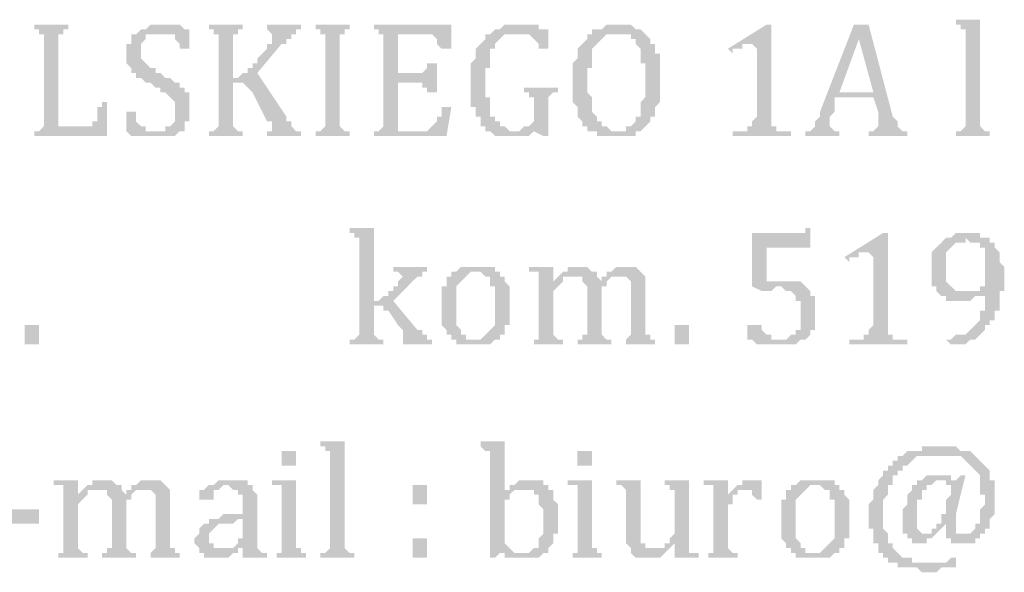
# Model space of a CAD drawing. Header units: millimetres. Extents: x -1147 to 4913, y -2332 to 921.
# Tile 81 of 119: x 4111 to 4154, y -2155 to -2131. Entities that reach past the tile are written whole.
import ezdxf

# ---------------------------------------------------------------- set-up
doc = ezdxf.new("R2010")
doc.units = ezdxf.units.MM
doc.header["$LTSCALE"] = 0.2
doc.layers.add('C00-00-00', color=7, linetype='Continuous')

msp = doc.modelspace()

# ---------------------------------------------------------------- hatches: boundary and pattern name
at = {"layer": 'C00-00-00'}
h = msp.add_hatch(color=256, dxfattribs=at)
h.dxf.hatch_style = 2
h.paths.add_polyline_path([(4152.861, -2130.632), (4151.806, -2130.632), (4151.806, -2130.844), (4152.018, -2130.844), (4152.018, -2131.055), (4152.227, -2131.055), (4152.227, -2131.267), (4152.227, -2131.478), (4152.227, -2134.866), (4152.227, -2135.077), (4152.227, -2135.287), (4152.018, -2135.5), (4151.806, -2135.5), (4151.806, -2135.711), (4153.286, -2135.711), (4153.286, -2135.5), (4153.074, -2135.5), (4152.861, -2135.287), (4152.861, -2135.077), (4152.861, -2134.866)])
h = msp.add_hatch(color=256, dxfattribs=at)
h.dxf.hatch_style = 2
h.paths.add_polyline_path([(4113.069, -2130.844), (4111.588, -2130.844), (4111.588, -2131.055), (4111.801, -2131.055), (4111.801, -2131.267), (4112.013, -2131.267), (4112.013, -2131.478), (4112.013, -2131.689), (4112.013, -2134.866), (4112.013, -2135.287), (4111.801, -2135.5), (4112.647, -2135.287), (4112.647, -2131.689), (4112.647, -2131.478), (4112.647, -2131.267), (4112.86, -2131.267), (4112.86, -2131.055), (4113.069, -2131.055)])
h = msp.add_hatch(color=256, dxfattribs=at)
h.dxf.hatch_style = 2
h.paths.add_polyline_path([(4117.094, -2130.844), (4116.668, -2130.844), (4116.456, -2131.055), (4116.247, -2131.055), (4116.034, -2131.267), (4117.728, -2131.267), (4117.728, -2131.478), (4117.94, -2131.689), (4117.94, -2131.902), (4118.362, -2131.902), (4118.362, -2131.055), (4118.149, -2131.055), (4117.94, -2130.844), (4117.302, -2130.844)])
h = msp.add_hatch(color=256, dxfattribs=at)
h.dxf.hatch_style = 2
h.paths.add_polyline_path([(4120.689, -2130.844), (4119.208, -2130.844), (4119.208, -2131.055), (4119.421, -2131.055), (4119.421, -2131.267), (4119.634, -2131.267), (4119.634, -2131.478), (4119.634, -2131.689), (4119.634, -2134.866), (4119.634, -2135.287), (4119.421, -2135.5), (4119.208, -2135.5), (4119.208, -2135.711), (4120.689, -2135.711), (4120.689, -2135.5), (4120.481, -2135.5), (4120.268, -2135.287), (4120.268, -2135.077), (4120.268, -2133.383), (4120.481, -2133.383), (4120.268, -2133.172), (4120.268, -2131.689), (4120.268, -2131.478), (4120.268, -2131.267), (4120.481, -2131.267), (4120.481, -2131.055), (4120.689, -2131.055)])
h = msp.add_hatch(color=256, dxfattribs=at)
h.dxf.hatch_style = 2
h.paths.add_polyline_path([(4123.229, -2130.844), (4121.749, -2130.844), (4121.749, -2131.055), (4121.961, -2131.267), (4121.961, -2131.478), (4121.961, -2131.689), (4121.749, -2131.689), (4121.749, -2131.902), (4121.536, -2132.113), (4121.323, -2132.325), (4121.323, -2132.536), (4121.115, -2132.536), (4121.115, -2132.748), (4120.902, -2132.748), (4120.902, -2132.959), (4120.689, -2132.959), (4120.481, -2133.172), (4120.268, -2133.172), (4120.481, -2133.383), (4120.689, -2133.383), (4120.902, -2133.596), (4121.115, -2133.806), (4121.749, -2135.077), (4121.961, -2135.077), (4121.961, -2135.287), (4121.961, -2135.5), (4121.749, -2135.5), (4121.749, -2135.711), (4123.229, -2135.711), (4123.229, -2135.5), (4123.017, -2135.5), (4122.808, -2135.287), (4122.808, -2135.077), (4122.595, -2135.077), (4122.595, -2134.866), (4121.323, -2132.959), (4122.383, -2131.689), (4122.595, -2131.689), (4122.595, -2131.478), (4122.808, -2131.478), (4122.808, -2131.267), (4123.017, -2131.267), (4123.017, -2131.055), (4123.229, -2131.055)])
h = msp.add_hatch(color=256, dxfattribs=at)
h.dxf.hatch_style = 2
h.paths.add_polyline_path([(4125.348, -2130.844), (4123.863, -2130.844), (4123.863, -2131.055), (4124.076, -2131.055), (4124.076, -2131.267), (4124.289, -2131.267), (4124.289, -2131.478), (4124.289, -2131.689), (4124.289, -2134.866), (4124.289, -2135.287), (4124.076, -2135.5), (4123.863, -2135.5), (4123.863, -2135.711), (4125.348, -2135.711), (4125.348, -2135.5), (4125.136, -2135.5), (4124.923, -2135.287), (4124.923, -2135.077), (4124.923, -2131.689), (4124.923, -2131.478), (4124.923, -2131.267), (4125.136, -2131.267), (4125.136, -2131.055), (4125.348, -2131.055)])
h = msp.add_hatch(color=256, dxfattribs=at)
h.dxf.hatch_style = 2
h.paths.add_polyline_path([(4129.791, -2130.844), (4126.408, -2130.844), (4126.408, -2131.055), (4126.616, -2131.055), (4126.616, -2131.267), (4128.944, -2131.267), (4129.157, -2131.478), (4129.157, -2131.689), (4129.369, -2131.902), (4129.791, -2131.902)])
h = msp.add_hatch(color=256, dxfattribs=at)
h.dxf.hatch_style = 2
h.paths.add_polyline_path([(4132.756, -2130.844), (4132.118, -2130.844), (4131.909, -2131.055), (4131.697, -2131.055), (4131.484, -2131.267), (4133.177, -2131.267), (4133.39, -2131.478), (4133.603, -2131.689), (4133.603, -2131.902), (4134.024, -2131.902), (4134.024, -2131.055), (4133.603, -2131.055), (4133.603, -2130.844)])
h = msp.add_hatch(color=256, dxfattribs=at)
h.dxf.hatch_style = 2
h.paths.add_polyline_path([(4135.93, -2131.055), (4135.93, -2131.267), (4135.718, -2131.267), (4135.718, -2131.478), (4135.509, -2131.689), (4135.296, -2131.902), (4135.296, -2132.113), (4135.296, -2132.325), (4135.084, -2132.536), (4135.084, -2132.959), (4135.084, -2133.383), (4135.084, -2134.019), (4135.084, -2134.23), (4135.296, -2134.442), (4135.296, -2134.653), (4135.296, -2134.866), (4135.509, -2135.077), (4135.509, -2135.287), (4135.718, -2135.287), (4135.718, -2135.5), (4136.143, -2135.5), (4136.143, -2135.711), (4137.837, -2135.711), (4137.837, -2135.5), (4138.049, -2135.5), (4136.777, -2135.5), (4136.564, -2135.287), (4136.356, -2135.287), (4136.356, -2135.077), (4136.143, -2135.077), (4136.143, -2134.866), (4135.93, -2134.653), (4135.93, -2134.442), (4135.93, -2134.019), (4135.718, -2133.806), (4135.718, -2133.172), (4135.718, -2132.748), (4135.93, -2132.748), (4135.93, -2132.325), (4135.93, -2131.902), (4136.143, -2131.689), (4136.356, -2131.478), (4136.564, -2131.267), (4136.99, -2131.267)])
h = msp.add_hatch(color=256, dxfattribs=at)
h.dxf.hatch_style = 2
h.paths.add_polyline_path([(4136.99, -2130.844), (4136.564, -2130.844), (4136.356, -2131.055), (4135.93, -2131.055), (4136.99, -2131.267), (4137.624, -2131.267), (4137.624, -2131.478), (4137.837, -2131.478), (4137.837, -2131.689), (4138.049, -2131.902), (4138.049, -2132.325), (4138.049, -2132.536), (4138.258, -2132.536), (4138.258, -2133.172), (4138.258, -2133.596), (4138.258, -2134.019), (4138.049, -2134.23), (4138.049, -2134.442), (4138.049, -2134.866), (4137.837, -2134.866), (4137.837, -2135.077), (4137.624, -2135.287), (4137.411, -2135.287), (4137.411, -2135.5), (4136.99, -2135.5), (4138.049, -2135.5), (4138.258, -2135.287), (4138.471, -2135.077), (4138.471, -2134.866), (4138.683, -2134.866), (4138.683, -2134.442), (4138.892, -2134.23), (4138.892, -2133.806), (4138.892, -2133.172), (4138.892, -2132.959), (4138.892, -2132.536), (4138.892, -2132.113), (4138.683, -2132.113), (4138.683, -2131.902), (4138.683, -2131.689), (4138.471, -2131.689), (4138.471, -2131.478), (4138.258, -2131.267), (4138.049, -2131.055), (4137.837, -2131.055), (4137.624, -2130.844), (4137.203, -2130.844)])
h = msp.add_hatch(color=256, dxfattribs=at)
h.dxf.hatch_style = 2
h.paths.add_polyline_path([(4143.76, -2130.844), (4143.551, -2130.844), (4141.857, -2131.902), (4142.066, -2132.113), (4142.066, -2131.902), (4142.492, -2131.902), (4142.492, -2131.689), (4142.913, -2131.689), (4143.76, -2131.478), (4143.76, -2131.055)])
h = msp.add_hatch(color=256, dxfattribs=at)
h.dxf.hatch_style = 2
h.paths.add_polyline_path([(4147.997, -2130.844), (4147.359, -2130.844), (4145.878, -2134.653), (4145.878, -2134.866), (4145.666, -2135.077), (4145.666, -2135.287), (4145.457, -2135.5), (4145.244, -2135.5), (4145.244, -2135.711), (4146.725, -2135.711), (4146.725, -2135.5), (4146.512, -2135.5), (4146.304, -2135.287), (4146.304, -2135.077), (4146.304, -2134.866), (4146.512, -2134.653), (4146.512, -2134.019), (4148.206, -2134.019), (4146.725, -2133.806), (4147.572, -2131.478)])
h = msp.add_hatch(color=256, dxfattribs=at)
h.dxf.hatch_style = 2
h.paths.add_polyline_path([(4147.997, -2130.844), (4147.572, -2131.478), (4148.206, -2133.806), (4146.725, -2133.806), (4148.206, -2134.019), (4148.419, -2134.653), (4148.419, -2135.077), (4148.419, -2135.287), (4148.206, -2135.5), (4147.997, -2135.5), (4147.997, -2135.711), (4149.687, -2135.711), (4149.687, -2135.5), (4149.478, -2135.5), (4149.265, -2135.287), (4149.265, -2135.077), (4149.053, -2134.866)])
h = msp.add_hatch(color=256, dxfattribs=at)
h.dxf.hatch_style = 2
h.paths.add_polyline_path([(4116.034, -2131.267), (4115.821, -2131.267), (4115.821, -2131.478), (4115.821, -2131.689), (4115.609, -2131.689), (4115.609, -2131.902), (4115.609, -2132.325), (4115.609, -2132.536), (4115.821, -2132.748), (4115.821, -2132.959), (4116.034, -2132.959), (4116.034, -2133.172), (4116.247, -2133.172), (4116.456, -2133.383), (4116.668, -2133.383), (4116.881, -2133.596), (4117.094, -2133.596), (4117.094, -2133.806), (4117.302, -2133.806), (4117.515, -2134.019), (4117.728, -2134.23), (4117.728, -2134.653), (4117.728, -2135.077), (4117.515, -2135.287), (4117.302, -2135.287), (4117.302, -2135.5), (4116.881, -2135.5), (4118.149, -2135.5), (4118.149, -2135.077), (4118.362, -2135.077), (4118.362, -2134.653), (4118.362, -2134.442), (4118.362, -2134.019), (4118.362, -2133.806), (4118.149, -2133.806), (4118.149, -2133.596), (4117.94, -2133.596), (4117.94, -2133.383), (4117.728, -2133.383), (4117.515, -2133.172), (4117.302, -2133.172), (4117.094, -2132.959), (4116.881, -2132.959), (4116.881, -2132.748), (4116.668, -2132.748), (4116.456, -2132.536), (4116.247, -2132.325), (4116.247, -2132.113), (4116.247, -2131.689), (4116.456, -2131.478), (4116.456, -2131.267), (4117.094, -2131.267)])
h = msp.add_hatch(color=256, dxfattribs=at)
h.dxf.hatch_style = 2
h.paths.add_polyline_path([(4126.616, -2131.267), (4126.829, -2131.267), (4126.829, -2131.478), (4126.829, -2131.689), (4126.829, -2134.866), (4126.829, -2135.287), (4126.616, -2135.5), (4127.463, -2135.5), (4127.463, -2133.383), (4128.31, -2133.383), (4127.463, -2132.959), (4127.463, -2131.267), (4128.522, -2131.267)])
h = msp.add_hatch(color=256, dxfattribs=at)
h.dxf.hatch_style = 2
h.paths.add_polyline_path([(4131.484, -2131.267), (4131.271, -2131.267), (4131.271, -2131.478), (4131.063, -2131.689), (4130.85, -2131.902), (4130.85, -2132.113), (4130.85, -2132.325), (4130.637, -2132.536), (4130.637, -2132.959), (4130.637, -2133.383), (4130.637, -2133.806), (4130.637, -2134.442), (4130.85, -2134.442), (4130.85, -2134.653), (4130.85, -2134.866), (4131.063, -2134.866), (4131.063, -2135.077), (4131.063, -2135.287), (4131.271, -2135.287), (4131.271, -2135.5), (4131.484, -2135.5), (4131.697, -2135.711), (4133.177, -2135.711), (4133.39, -2135.5), (4132.331, -2135.5), (4132.118, -2135.287), (4131.909, -2135.287), (4131.909, -2135.077), (4131.697, -2135.077), (4131.697, -2134.866), (4131.484, -2134.866), (4131.484, -2134.442), (4131.484, -2134.23), (4131.484, -2134.019), (4131.271, -2134.019), (4131.271, -2133.383), (4131.271, -2133.172), (4131.271, -2132.748), (4131.484, -2132.748), (4131.484, -2132.325), (4131.484, -2132.113), (4131.484, -2131.902), (4131.697, -2131.902), (4131.697, -2131.689), (4131.909, -2131.478), (4132.118, -2131.267), (4132.543, -2131.267)])
h = msp.add_hatch(color=256, dxfattribs=at)
h.dxf.hatch_style = 2
h.paths.add_polyline_path([(4143.76, -2131.478), (4142.913, -2131.689), (4143.126, -2131.902), (4143.126, -2134.866), (4142.913, -2135.077), (4142.913, -2135.287), (4142.704, -2135.287), (4142.704, -2135.5), (4142.066, -2135.5), (4142.066, -2135.711), (4144.61, -2135.711), (4144.61, -2135.5), (4143.972, -2135.5), (4143.972, -2135.287), (4143.76, -2135.287), (4143.76, -2135.077), (4143.76, -2134.866), (4143.76, -2131.689)])
h = msp.add_hatch(color=256, dxfattribs=at)
h.dxf.hatch_style = 2
h.paths.add_polyline_path([(4129.157, -2132.536), (4128.735, -2132.536), (4128.735, -2132.748), (4128.522, -2132.959), (4127.463, -2132.959), (4128.31, -2133.383), (4128.522, -2133.383), (4128.522, -2133.596), (4128.735, -2133.596), (4128.735, -2133.806), (4129.157, -2133.806)])
h = msp.add_hatch(color=256, dxfattribs=at)
h.dxf.hatch_style = 2
h.paths.add_polyline_path([(4134.45, -2133.596), (4132.965, -2133.596), (4132.965, -2133.806), (4133.177, -2133.806), (4133.177, -2134.019), (4133.39, -2134.019), (4133.39, -2134.23), (4133.39, -2134.866), (4133.39, -2135.077), (4133.177, -2135.287), (4132.965, -2135.287), (4132.756, -2135.5), (4132.543, -2135.5), (4133.39, -2135.5), (4133.811, -2135.711), (4134.024, -2135.711), (4134.024, -2134.442), (4134.024, -2134.23), (4134.024, -2134.019), (4134.237, -2133.806), (4134.45, -2133.806)])
h = msp.add_hatch(color=256, dxfattribs=at)
h.dxf.hatch_style = 2
h.paths.add_polyline_path([(4114.762, -2134.23), (4114.549, -2134.23), (4114.549, -2134.442), (4114.341, -2134.442), (4114.341, -2134.866), (4114.341, -2135.077), (4114.128, -2135.077), (4114.128, -2135.287), (4112.647, -2135.287), (4111.801, -2135.5), (4111.588, -2135.5), (4111.588, -2135.711), (4114.762, -2135.711)])
h = msp.add_hatch(color=256, dxfattribs=at)
h.dxf.hatch_style = 2
h.paths.add_polyline_path([(4129.791, -2134.442), (4129.369, -2134.442), (4129.369, -2134.653), (4129.369, -2134.866), (4129.157, -2134.866), (4129.157, -2135.077), (4128.944, -2135.287), (4128.735, -2135.5), (4126.408, -2135.5), (4126.408, -2135.711), (4129.582, -2135.711)])
h = msp.add_hatch(color=256, dxfattribs=at)
h.dxf.hatch_style = 2
h.paths.add_polyline_path([(4116.034, -2134.653), (4115.609, -2134.653), (4115.609, -2135.5), (4115.821, -2135.711), (4117.728, -2135.711), (4117.94, -2135.5), (4116.456, -2135.5), (4116.456, -2135.287), (4116.247, -2135.287), (4116.034, -2135.077), (4116.034, -2134.866)])
h = msp.add_hatch(color=256, dxfattribs=at)
h.dxf.hatch_style = 2
h.paths.add_polyline_path([(4126.408, -2139.733), (4125.348, -2139.733), (4125.348, -2139.945), (4125.557, -2139.945), (4125.557, -2140.156), (4125.77, -2140.156), (4125.77, -2140.369), (4125.77, -2140.58), (4125.77, -2143.967), (4125.77, -2144.178), (4125.77, -2144.39), (4125.557, -2144.601), (4125.348, -2144.601), (4125.348, -2144.814), (4126.829, -2144.814), (4126.829, -2144.601), (4126.616, -2144.601), (4126.408, -2144.39), (4126.408, -2144.178), (4126.408, -2143.12), (4126.616, -2143.12), (4126.408, -2142.908)])
h = msp.add_hatch(color=256, dxfattribs=at)
h.dxf.hatch_style = 2
h.paths.add_polyline_path([(4145.457, -2139.733), (4145.244, -2139.733), (4145.244, -2139.945), (4142.913, -2139.945), (4142.913, -2142.274), (4144.185, -2142.274), (4144.398, -2142.484), (4144.61, -2142.484), (4144.819, -2142.697), (4144.819, -2142.908), (4145.032, -2142.908), (4145.032, -2143.544), (4145.032, -2143.755), (4145.032, -2144.178), (4144.819, -2144.178), (4144.819, -2144.39), (4144.61, -2144.39), (4144.398, -2144.601), (4144.185, -2144.601), (4145.244, -2144.601), (4145.457, -2144.39), (4145.457, -2144.178), (4145.666, -2144.178), (4145.666, -2143.755), (4145.666, -2143.331), (4145.666, -2143.12), (4145.666, -2142.697), (4145.457, -2142.697), (4145.457, -2142.484), (4145.244, -2142.274), (4145.032, -2142.061), (4143.551, -2142.061), (4143.551, -2140.58), (4145.457, -2140.58)])
h = msp.add_hatch(color=256, dxfattribs=at)
h.dxf.hatch_style = 2
h.paths.add_polyline_path([(4148.84, -2139.945), (4148.631, -2139.945), (4146.938, -2141.003), (4147.151, -2141.216), (4147.151, -2141.003), (4147.572, -2141.003), (4147.572, -2140.792), (4147.997, -2140.792), (4148.84, -2140.58), (4148.84, -2140.156)])
h = msp.add_hatch(color=256, dxfattribs=at)
h.dxf.hatch_style = 2
h.paths.add_polyline_path([(4152.44, -2139.945), (4151.806, -2139.945), (4151.593, -2140.156), (4151.38, -2140.156), (4151.172, -2140.369), (4150.959, -2140.58), (4150.746, -2140.792), (4150.746, -2141.003), (4150.746, -2141.426), (4150.746, -2141.639), (4150.746, -2142.061), (4150.746, -2142.274), (4150.959, -2142.274), (4150.959, -2142.484), (4152.227, -2142.484), (4151.806, -2142.484), (4151.593, -2142.274), (4151.38, -2142.061), (4151.38, -2141.85), (4151.38, -2141.426), (4151.38, -2141.216), (4151.38, -2140.792), (4151.593, -2140.58), (4151.806, -2140.369), (4152.227, -2140.369), (4152.227, -2140.156), (4153.286, -2140.156), (4152.861, -2140.156), (4152.861, -2139.945)])
h = msp.add_hatch(color=256, dxfattribs=at)
h.dxf.hatch_style = 2
h.paths.add_polyline_path([(4153.286, -2140.156), (4152.227, -2140.156), (4152.44, -2140.369), (4152.861, -2140.369), (4152.861, -2140.58), (4153.074, -2140.58), (4153.074, -2141.003), (4153.074, -2141.216), (4153.074, -2141.85), (4153.074, -2142.061), (4153.074, -2142.274), (4152.861, -2142.274), (4152.861, -2142.484), (4152.652, -2142.484), (4153.074, -2142.484), (4153.074, -2142.908), (4153.074, -2143.331), (4152.861, -2143.331), (4152.861, -2143.544), (4152.861, -2143.755), (4152.652, -2143.967), (4152.44, -2144.178), (4152.227, -2144.39), (4151.806, -2144.39), (4151.593, -2144.601), (4151.38, -2144.601), (4151.593, -2144.814), (4152.227, -2144.814), (4152.44, -2144.601), (4152.652, -2144.601), (4152.861, -2144.39), (4153.074, -2144.178), (4153.074, -2143.967), (4153.286, -2143.967), (4153.286, -2143.755), (4153.499, -2143.755), (4153.499, -2143.544), (4153.499, -2143.331), (4153.712, -2143.331), (4153.712, -2142.908), (4153.712, -2142.484), (4153.92, -2142.484), (4153.92, -2141.85), (4153.92, -2141.426), (4153.712, -2141.216), (4153.712, -2141.003), (4153.712, -2140.792), (4153.499, -2140.58), (4153.499, -2140.369), (4153.286, -2140.369)])
h = msp.add_hatch(color=256, dxfattribs=at)
h.dxf.hatch_style = 2
h.paths.add_polyline_path([(4148.84, -2140.58), (4147.997, -2140.792), (4148.206, -2141.003), (4148.206, -2143.967), (4147.997, -2144.178), (4147.997, -2144.39), (4147.785, -2144.39), (4147.785, -2144.601), (4147.151, -2144.601), (4147.151, -2144.814), (4149.687, -2144.814), (4149.687, -2144.601), (4149.053, -2144.601), (4149.053, -2144.39), (4148.84, -2144.39), (4148.84, -2144.178), (4148.84, -2143.967), (4148.84, -2140.792)])
h = msp.add_hatch(color=256, dxfattribs=at)
h.dxf.hatch_style = 2
h.paths.add_polyline_path([(4128.735, -2141.426), (4127.254, -2141.426), (4127.254, -2141.639), (4127.463, -2141.639), (4127.676, -2141.85), (4127.463, -2142.061), (4127.463, -2142.274), (4127.254, -2142.274), (4127.254, -2142.484), (4127.042, -2142.484), (4127.042, -2142.697), (4126.829, -2142.697), (4126.616, -2142.908), (4126.408, -2142.908), (4126.616, -2143.12), (4126.829, -2143.12), (4126.829, -2143.331), (4127.042, -2143.331), (4127.463, -2143.967), (4127.676, -2144.178), (4127.676, -2144.601), (4127.676, -2144.814), (4128.944, -2144.814), (4128.944, -2144.601), (4128.735, -2144.601), (4128.735, -2144.39), (4128.522, -2144.39), (4128.522, -2144.178), (4128.31, -2144.178), (4127.254, -2142.908), (4128.097, -2142.061), (4128.31, -2141.85), (4128.522, -2141.85), (4128.522, -2141.639), (4128.735, -2141.639)])
h = msp.add_hatch(color=256, dxfattribs=at)
h.dxf.hatch_style = 2
h.paths.add_polyline_path([(4130.85, -2141.426), (4130.216, -2141.426), (4130.003, -2141.639), (4129.791, -2141.639), (4129.791, -2141.85), (4129.582, -2141.85), (4129.582, -2142.274), (4129.369, -2142.274), (4129.369, -2142.484), (4129.369, -2142.908), (4129.369, -2143.331), (4129.369, -2143.967), (4129.582, -2144.178), (4129.582, -2144.39), (4129.791, -2144.39), (4129.791, -2144.601), (4130.85, -2144.601), (4130.429, -2144.601), (4130.429, -2144.39), (4130.216, -2144.39), (4130.216, -2144.178), (4130.003, -2143.967), (4130.003, -2143.331), (4130.003, -2142.908), (4130.003, -2142.484), (4130.003, -2142.274), (4130.216, -2142.061), (4130.429, -2141.85), (4130.637, -2141.639), (4131.909, -2141.639), (4131.697, -2141.639), (4131.697, -2141.426), (4131.063, -2141.426)])
h = msp.add_hatch(color=256, dxfattribs=at)
h.dxf.hatch_style = 2
h.paths.add_polyline_path([(4134.237, -2141.426), (4133.177, -2141.426), (4133.177, -2141.639), (4133.603, -2141.639), (4133.603, -2141.85), (4133.603, -2142.061), (4133.603, -2143.967), (4133.603, -2144.39), (4133.603, -2144.601), (4133.39, -2144.601), (4133.39, -2144.814), (4134.658, -2144.814), (4134.658, -2144.601), (4134.45, -2144.601), (4134.237, -2144.39), (4134.237, -2144.178), (4134.237, -2142.697), (4134.237, -2142.484), (4134.45, -2142.274), (4134.658, -2142.061), (4134.237, -2142.061)])
h = msp.add_hatch(color=256, dxfattribs=at)
h.dxf.hatch_style = 2
h.paths.add_polyline_path([(4135.296, -2141.426), (4134.871, -2141.426), (4134.871, -2141.639), (4134.658, -2141.639), (4134.45, -2141.85), (4135.509, -2141.85), (4135.509, -2142.061), (4136.356, -2142.061), (4136.143, -2141.85), (4136.143, -2141.639), (4135.93, -2141.639), (4135.718, -2141.426), (4135.509, -2141.426)])
h = msp.add_hatch(color=256, dxfattribs=at)
h.dxf.hatch_style = 2
h.paths.add_polyline_path([(4137.411, -2141.426), (4136.99, -2141.426), (4136.777, -2141.639), (4136.564, -2141.639), (4136.564, -2141.85), (4136.356, -2141.85), (4136.356, -2142.061), (4135.509, -2142.061), (4135.718, -2142.274), (4135.718, -2142.484), (4135.718, -2143.967), (4135.718, -2144.39), (4135.509, -2144.39), (4135.509, -2144.601), (4135.296, -2144.601), (4135.296, -2144.814), (4136.777, -2144.814), (4136.777, -2144.601), (4136.564, -2144.601), (4136.356, -2144.39), (4136.356, -2144.178), (4136.356, -2142.697), (4136.356, -2142.274), (4136.564, -2142.274), (4136.564, -2142.061), (4136.777, -2141.85), (4138.258, -2141.85), (4138.049, -2141.639), (4137.837, -2141.426), (4137.624, -2141.426)])
h = msp.add_hatch(color=256, dxfattribs=at)
h.dxf.hatch_style = 2
h.paths.add_polyline_path([(4131.909, -2141.639), (4130.85, -2141.639), (4131.063, -2141.639), (4131.271, -2141.85), (4131.484, -2141.85), (4131.484, -2142.274), (4131.697, -2142.274), (4131.697, -2142.484), (4131.697, -2143.12), (4131.697, -2143.544), (4131.697, -2143.755), (4131.697, -2143.967), (4131.484, -2144.178), (4131.271, -2144.39), (4131.063, -2144.601), (4129.791, -2144.601), (4130.003, -2144.601), (4130.003, -2144.814), (4131.484, -2144.814), (4131.697, -2144.601), (4131.909, -2144.601), (4131.909, -2144.39), (4132.118, -2144.39), (4132.118, -2143.967), (4132.331, -2143.967), (4132.331, -2143.755), (4132.331, -2143.331), (4132.331, -2142.908), (4132.331, -2142.484), (4132.331, -2142.274), (4132.118, -2142.061), (4132.118, -2141.85), (4131.909, -2141.85)])
h = msp.add_hatch(color=256, dxfattribs=at)
h.dxf.hatch_style = 2
h.paths.add_polyline_path([(4134.45, -2141.85), (4134.237, -2142.061), (4134.658, -2142.061), (4134.658, -2141.85), (4135.084, -2141.85)])
h = msp.add_hatch(color=256, dxfattribs=at)
h.dxf.hatch_style = 2
h.paths.add_polyline_path([(4138.258, -2141.85), (4136.99, -2141.85), (4137.411, -2141.85), (4137.624, -2142.061), (4137.624, -2142.274), (4137.624, -2142.484), (4137.624, -2143.967), (4137.624, -2144.39), (4137.411, -2144.601), (4137.411, -2144.814), (4138.683, -2144.814), (4138.683, -2144.601), (4138.471, -2144.601), (4138.471, -2144.39), (4138.258, -2144.39), (4138.258, -2144.178), (4138.258, -2142.697), (4138.258, -2142.061)])
h = msp.add_hatch(color=256, dxfattribs=at)
h.dxf.hatch_style = 2
h.paths.add_polyline_path([(4142.913, -2142.274), (4143.338, -2142.484), (4143.76, -2142.484), (4143.972, -2142.274)])
h = msp.add_hatch(color=256, dxfattribs=at)
h.dxf.hatch_style = 2
h.paths.add_polyline_path([(4152.652, -2142.484), (4150.959, -2142.484), (4151.172, -2142.697), (4151.38, -2142.697), (4151.38, -2142.908), (4152.44, -2142.908), (4152.652, -2142.697), (4153.074, -2142.697), (4153.074, -2142.484)])
h = msp.add_hatch(color=256, dxfattribs=at)
h.dxf.hatch_style = 2
h.paths.add_polyline_path([(4111.801, -2144.814), (4111.801, -2143.967), (4111.166, -2143.967), (4111.166, -2144.814)])
h = msp.add_hatch(color=256, dxfattribs=at)
h.dxf.hatch_style = 2
h.paths.add_polyline_path([(4140.164, -2144.814), (4140.164, -2143.967), (4139.53, -2143.967), (4139.53, -2144.814)])
h = msp.add_hatch(color=256, dxfattribs=at)
h.dxf.hatch_style = 2
h.paths.add_polyline_path([(4143.126, -2143.967), (4142.704, -2143.967), (4142.704, -2144.601), (4142.913, -2144.601), (4143.126, -2144.814), (4144.819, -2144.814), (4145.032, -2144.601), (4145.244, -2144.601), (4143.76, -2144.601), (4143.76, -2144.39), (4143.551, -2144.39), (4143.338, -2144.178), (4143.338, -2143.967)])
h = msp.add_hatch(color=256, dxfattribs=at)
h.dxf.hatch_style = 2
h.paths.add_polyline_path([(4125.136, -2149.047), (4124.076, -2149.047), (4124.076, -2149.258), (4124.289, -2149.258), (4124.289, -2149.47), (4124.502, -2149.47), (4124.502, -2149.681), (4124.502, -2149.894), (4124.502, -2153.279), (4124.502, -2153.492), (4124.502, -2153.703), (4124.289, -2153.915), (4124.076, -2153.915), (4124.076, -2154.126), (4125.557, -2154.126), (4125.557, -2153.915), (4125.348, -2153.915), (4125.136, -2153.703), (4125.136, -2153.492), (4125.136, -2153.279)])
h = msp.add_hatch(color=256, dxfattribs=at)
h.dxf.hatch_style = 2
h.paths.add_polyline_path([(4132.118, -2149.047), (4131.063, -2149.047), (4131.063, -2149.258), (4131.271, -2149.47), (4131.484, -2149.47), (4131.484, -2149.681), (4131.484, -2149.894), (4131.484, -2154.126), (4131.697, -2154.126), (4131.909, -2153.915), (4133.811, -2153.915), (4132.543, -2153.915), (4132.331, -2153.703), (4132.118, -2153.492), (4132.118, -2153.279), (4132.118, -2152.011), (4132.118, -2151.587), (4132.331, -2151.587), (4132.331, -2151.375), (4132.118, -2151.375)])
h = msp.add_hatch(color=256, dxfattribs=at)
h.dxf.hatch_style = 2
h.paths.add_polyline_path([(4123.017, -2150.104), (4123.017, -2149.47), (4122.382, -2149.47), (4122.382, -2150.104)])
h = msp.add_hatch(color=256, dxfattribs=at)
h.dxf.hatch_style = 2
h.paths.add_polyline_path([(4135.93, -2150.104), (4135.93, -2149.47), (4135.294, -2149.47), (4135.294, -2150.104)])
h = msp.add_hatch(color=256, dxfattribs=at)
h.dxf.hatch_style = 2
h.paths.add_polyline_path([(4151.172, -2149.258), (4150.325, -2149.258), (4150.325, -2149.47), (4149.687, -2149.47), (4149.478, -2149.681), (4149.265, -2149.681), (4149.265, -2149.894), (4149.053, -2149.894), (4149.053, -2150.104), (4148.84, -2150.104), (4148.84, -2150.317), (4148.631, -2150.317), (4148.631, -2150.528), (4148.419, -2150.74), (4148.419, -2150.951), (4148.206, -2151.164), (4148.206, -2151.587), (4147.997, -2151.798), (4147.997, -2152.011), (4147.997, -2152.222), (4147.997, -2152.856), (4148.206, -2152.856), (4148.206, -2153.279), (4148.206, -2153.492), (4148.419, -2153.492), (4148.419, -2153.703), (4148.419, -2153.915), (4148.631, -2153.915), (4148.631, -2154.126), (4148.84, -2154.126), (4148.84, -2154.339), (4150.533, -2154.339), (4149.899, -2154.339), (4149.899, -2154.126), (4149.478, -2154.126), (4149.265, -2153.915), (4149.053, -2153.703), (4149.053, -2153.492), (4148.84, -2153.492), (4148.84, -2153.068), (4148.631, -2152.856), (4148.631, -2152.222), (4148.631, -2151.587), (4148.84, -2151.375), (4148.84, -2151.164), (4148.84, -2150.951), (4149.053, -2150.951), (4149.053, -2150.528), (4149.265, -2150.528), (4149.265, -2150.317), (4149.478, -2150.317), (4149.478, -2150.104), (4149.687, -2150.104), (4149.899, -2149.894), (4150.112, -2149.681), (4151.172, -2149.681), (4152.44, -2149.47), (4152.018, -2149.47), (4151.806, -2149.258)])
h = msp.add_hatch(color=256, dxfattribs=at)
h.dxf.hatch_style = 2
h.paths.add_polyline_path([(4152.44, -2149.47), (4151.172, -2149.681), (4152.018, -2149.681), (4152.227, -2149.894), (4152.44, -2150.104), (4152.652, -2150.317), (4152.861, -2150.528), (4152.861, -2150.951), (4152.861, -2151.375), (4153.074, -2151.375), (4153.074, -2151.798), (4152.861, -2152.011), (4152.861, -2152.222), (4152.861, -2152.434), (4152.861, -2152.645), (4152.652, -2152.645), (4152.652, -2152.856), (4152.44, -2153.068), (4152.227, -2153.068), (4152.861, -2153.279), (4152.861, -2153.068), (4153.074, -2153.068), (4153.074, -2152.856), (4153.286, -2152.856), (4153.286, -2152.434), (4153.499, -2152.222), (4153.499, -2152.011), (4153.499, -2151.587), (4153.499, -2150.951), (4153.499, -2150.74), (4153.286, -2150.74), (4153.286, -2150.317), (4153.074, -2150.104), (4152.861, -2149.894), (4152.652, -2149.681)])
h = msp.add_hatch(color=256, dxfattribs=at)
h.dxf.hatch_style = 2
h.paths.add_polyline_path([(4113.494, -2150.74), (4112.435, -2150.74), (4112.435, -2150.951), (4112.86, -2150.951), (4112.86, -2151.164), (4112.86, -2151.375), (4112.86, -2153.279), (4112.86, -2153.703), (4112.86, -2153.915), (4112.647, -2153.915), (4112.647, -2154.126), (4113.915, -2154.126), (4113.915, -2153.915), (4113.703, -2153.915), (4113.494, -2153.703), (4113.494, -2153.492), (4113.494, -2152.011), (4113.494, -2151.798), (4113.703, -2151.587), (4113.915, -2151.375), (4113.494, -2151.375)])
h = msp.add_hatch(color=256, dxfattribs=at)
h.dxf.hatch_style = 2
h.paths.add_polyline_path([(4114.549, -2150.74), (4114.128, -2150.74), (4114.128, -2150.951), (4113.915, -2150.951), (4113.703, -2151.164), (4114.762, -2151.164), (4114.762, -2151.375), (4115.609, -2151.375), (4115.4, -2151.164), (4115.4, -2150.951), (4115.187, -2150.951), (4114.975, -2150.74), (4114.762, -2150.74)])
h = msp.add_hatch(color=256, dxfattribs=at)
h.dxf.hatch_style = 2
h.paths.add_polyline_path([(4116.668, -2150.74), (4116.247, -2150.74), (4116.034, -2150.951), (4115.821, -2150.951), (4115.821, -2151.164), (4115.609, -2151.164), (4115.609, -2151.375), (4114.762, -2151.375), (4114.975, -2151.587), (4114.975, -2151.798), (4114.975, -2153.279), (4114.975, -2153.703), (4114.762, -2153.703), (4114.762, -2153.915), (4114.549, -2153.915), (4114.549, -2154.126), (4116.034, -2154.126), (4116.034, -2153.915), (4115.821, -2153.915), (4115.609, -2153.703), (4115.609, -2153.492), (4115.609, -2152.011), (4115.609, -2151.587), (4115.821, -2151.587), (4115.821, -2151.375), (4116.034, -2151.164), (4117.515, -2151.164), (4117.302, -2150.951), (4117.094, -2150.74), (4116.881, -2150.74)])
h = msp.add_hatch(color=256, dxfattribs=at)
h.dxf.hatch_style = 2
h.paths.add_polyline_path([(4120.268, -2150.74), (4119.634, -2150.74), (4119.421, -2150.951), (4119.208, -2150.951), (4120.055, -2150.951), (4120.268, -2151.164), (4120.481, -2151.164), (4120.481, -2151.375), (4120.689, -2151.375), (4120.689, -2151.587), (4120.689, -2152.222), (4119.842, -2152.222), (4119.634, -2152.434), (4119.208, -2152.434), (4120.689, -2152.434), (4120.689, -2153.068), (4120.689, -2153.279), (4120.481, -2153.279), (4120.481, -2153.492), (4120.689, -2153.703), (4120.689, -2154.126), (4121.749, -2154.126), (4121.749, -2153.915), (4121.536, -2153.915), (4121.323, -2153.703), (4121.323, -2153.492), (4121.323, -2153.279), (4121.323, -2151.587), (4121.323, -2151.375), (4121.115, -2151.164), (4121.115, -2150.951), (4120.902, -2150.951), (4120.902, -2150.74), (4120.481, -2150.74)])
h = msp.add_hatch(color=256, dxfattribs=at)
h.dxf.hatch_style = 2
h.paths.add_polyline_path([(4123.017, -2150.74), (4121.961, -2150.74), (4121.961, -2150.951), (4122.383, -2150.951), (4122.383, -2151.164), (4122.383, -2151.375), (4122.383, -2153.279), (4122.383, -2153.703), (4122.383, -2153.915), (4122.17, -2153.915), (4122.17, -2154.126), (4123.442, -2154.126), (4123.442, -2153.915), (4123.229, -2153.915), (4123.229, -2153.703), (4123.017, -2153.703), (4123.017, -2153.492), (4123.017, -2153.279)])
h = msp.add_hatch(color=256, dxfattribs=at)
h.dxf.hatch_style = 2
h.paths.add_polyline_path([(4133.177, -2150.74), (4132.756, -2150.74), (4132.543, -2150.951), (4132.331, -2150.951), (4132.331, -2151.164), (4133.39, -2151.164), (4133.39, -2151.375), (4133.603, -2151.375), (4133.603, -2151.587), (4133.603, -2151.798), (4133.811, -2152.011), (4133.811, -2152.434), (4133.811, -2152.856), (4133.811, -2153.068), (4133.603, -2153.279), (4133.603, -2153.492), (4133.603, -2153.703), (4133.39, -2153.703), (4133.177, -2153.915), (4132.965, -2153.915), (4134.024, -2153.915), (4134.024, -2153.703), (4134.237, -2153.492), (4134.237, -2153.279), (4134.237, -2153.068), (4134.45, -2153.068), (4134.45, -2152.645), (4134.45, -2152.222), (4134.45, -2151.798), (4134.237, -2151.587), (4134.237, -2151.375), (4134.237, -2151.164), (4134.024, -2151.164), (4134.024, -2150.951), (4133.811, -2150.951), (4133.811, -2150.74), (4133.39, -2150.74)])
h = msp.add_hatch(color=256, dxfattribs=at)
h.dxf.hatch_style = 2
h.paths.add_polyline_path([(4135.93, -2150.74), (4134.871, -2150.74), (4134.871, -2150.951), (4135.296, -2150.951), (4135.296, -2151.164), (4135.296, -2151.375), (4135.296, -2153.279), (4135.296, -2153.703), (4135.296, -2153.915), (4135.084, -2153.915), (4135.084, -2154.126), (4136.356, -2154.126), (4136.356, -2153.915), (4136.143, -2153.915), (4136.143, -2153.703), (4135.93, -2153.703), (4135.93, -2153.492), (4135.93, -2153.279)])
h = msp.add_hatch(color=256, dxfattribs=at)
h.dxf.hatch_style = 2
h.paths.add_polyline_path([(4138.049, -2150.74), (4136.99, -2150.74), (4136.99, -2150.951), (4137.203, -2150.951), (4137.411, -2151.164), (4137.411, -2151.375), (4137.411, -2153.068), (4137.411, -2153.492), (4137.624, -2153.703), (4137.624, -2153.915), (4137.837, -2154.126), (4138.892, -2154.126), (4139.105, -2153.915), (4139.317, -2153.703), (4138.258, -2153.703), (4138.258, -2153.492), (4138.049, -2153.492), (4138.049, -2153.279), (4138.049, -2153.068), (4138.049, -2152.645)])
h = msp.add_hatch(color=256, dxfattribs=at)
h.dxf.hatch_style = 2
h.paths.add_polyline_path([(4140.164, -2150.74), (4139.105, -2150.74), (4139.105, -2150.951), (4139.317, -2150.951), (4139.317, -2151.164), (4139.53, -2151.164), (4139.53, -2151.375), (4139.53, -2153.068), (4139.317, -2153.279), (4139.317, -2153.492), (4139.105, -2153.492), (4139.105, -2153.703), (4138.683, -2153.703), (4139.317, -2153.703), (4139.53, -2153.492), (4140.164, -2153.492), (4140.164, -2153.068)])
h = msp.add_hatch(color=256, dxfattribs=at)
h.dxf.hatch_style = 2
h.paths.add_polyline_path([(4141.857, -2150.74), (4140.798, -2150.74), (4140.798, -2150.951), (4141.223, -2150.951), (4141.223, -2151.164), (4141.223, -2151.375), (4141.857, -2151.375)])
h = msp.add_hatch(color=256, dxfattribs=at)
h.dxf.hatch_style = 2
h.paths.add_polyline_path([(4143.126, -2150.74), (4142.492, -2150.74), (4142.492, -2150.951), (4142.279, -2150.951), (4142.066, -2151.164), (4142.913, -2151.164), (4142.913, -2151.375), (4143.126, -2151.587), (4143.338, -2151.587), (4143.338, -2150.74)])
h = msp.add_hatch(color=256, dxfattribs=at)
h.dxf.hatch_style = 2
h.paths.add_polyline_path([(4145.666, -2150.74), (4145.032, -2150.74), (4144.819, -2150.951), (4144.61, -2150.951), (4144.61, -2151.164), (4144.398, -2151.164), (4144.398, -2151.587), (4144.185, -2151.587), (4144.185, -2151.798), (4144.185, -2152.222), (4144.185, -2152.645), (4144.185, -2153.279), (4144.398, -2153.492), (4144.398, -2153.703), (4144.61, -2153.703), (4144.61, -2153.915), (4145.666, -2153.915), (4145.244, -2153.915), (4145.244, -2153.703), (4145.032, -2153.703), (4145.032, -2153.492), (4144.819, -2153.279), (4144.819, -2152.645), (4144.819, -2152.222), (4144.819, -2151.798), (4144.819, -2151.587), (4145.032, -2151.375), (4145.244, -2151.164), (4145.457, -2150.951), (4146.725, -2150.951), (4146.512, -2150.951), (4146.512, -2150.74), (4145.878, -2150.74)])
h = msp.add_hatch(color=256, dxfattribs=at)
h.dxf.hatch_style = 2
h.paths.add_polyline_path([(4150.325, -2150.74), (4150.112, -2150.74), (4150.112, -2150.951), (4149.899, -2150.951), (4149.899, -2151.164), (4149.687, -2151.375), (4149.687, -2151.587), (4149.687, -2151.798), (4149.478, -2152.011), (4149.478, -2152.434), (4149.478, -2152.856), (4149.478, -2153.068), (4149.687, -2153.068), (4149.687, -2153.279), (4149.899, -2153.279), (4149.899, -2153.492), (4150.533, -2153.492), (4150.533, -2153.279), (4150.746, -2153.279), (4150.959, -2153.068), (4150.325, -2153.068), (4150.112, -2152.856), (4150.112, -2152.434), (4150.112, -2152.222), (4150.112, -2152.011), (4150.112, -2151.587), (4150.325, -2151.587), (4150.325, -2151.375), (4150.325, -2151.164), (4150.533, -2151.164), (4150.533, -2150.951), (4150.746, -2150.951), (4150.959, -2150.74), (4151.172, -2150.74)])
h = msp.add_hatch(color=256, dxfattribs=at)
h.dxf.hatch_style = 2
h.paths.add_polyline_path([(4152.018, -2150.528), (4151.806, -2150.74), (4150.325, -2150.74), (4151.38, -2150.74), (4151.38, -2150.951), (4151.593, -2150.951), (4151.593, -2151.164), (4151.593, -2151.375), (4151.38, -2151.587), (4151.38, -2151.798), (4151.38, -2152.222), (4151.172, -2152.222), (4151.172, -2152.645), (4150.959, -2152.645), (4150.959, -2152.856), (4150.746, -2152.856), (4150.746, -2153.068), (4150.325, -2153.068), (4150.959, -2153.068), (4151.172, -2152.856), (4151.38, -2152.645), (4151.806, -2152.645), (4151.806, -2152.222), (4152.227, -2150.528)])
h = msp.add_hatch(color=256, dxfattribs=at)
h.dxf.hatch_style = 2
h.paths.add_polyline_path([(4150.959, -2150.528), (4150.533, -2150.528), (4150.325, -2150.74), (4151.806, -2150.74), (4151.593, -2150.74), (4151.593, -2150.528), (4151.172, -2150.528)])
h = msp.add_hatch(color=256, dxfattribs=at)
h.dxf.hatch_style = 2
h.paths.add_polyline_path([(4113.703, -2151.164), (4113.494, -2151.375), (4113.915, -2151.375), (4113.915, -2151.164), (4114.341, -2151.164)])
h = msp.add_hatch(color=256, dxfattribs=at)
h.dxf.hatch_style = 2
h.paths.add_polyline_path([(4117.515, -2151.164), (4116.247, -2151.164), (4116.668, -2151.164), (4116.881, -2151.375), (4116.881, -2151.587), (4116.881, -2151.798), (4116.881, -2153.279), (4116.881, -2153.703), (4116.668, -2153.915), (4116.668, -2154.126), (4117.94, -2154.126), (4117.94, -2153.915), (4117.728, -2153.915), (4117.728, -2153.703), (4117.515, -2153.703), (4117.515, -2153.492), (4117.515, -2152.011), (4117.515, -2151.375)])
h = msp.add_hatch(color=256, dxfattribs=at)
h.dxf.hatch_style = 2
h.paths.add_polyline_path([(4119.208, -2150.951), (4118.996, -2151.164), (4118.787, -2151.164), (4118.787, -2151.587), (4119.421, -2151.587), (4119.421, -2151.164), (4119.634, -2151.164), (4119.842, -2150.951), (4120.055, -2150.951)])
h = msp.add_hatch(color=256, dxfattribs=at)
h.dxf.hatch_style = 2
h.paths.add_polyline_path([(4128.735, -2151.798), (4128.735, -2150.951), (4128.099, -2150.951), (4128.099, -2151.798)])
h = msp.add_hatch(color=256, dxfattribs=at)
h.dxf.hatch_style = 2
h.paths.add_polyline_path([(4132.331, -2151.164), (4132.118, -2151.164), (4132.118, -2151.375), (4132.331, -2151.375), (4132.543, -2151.164), (4132.965, -2151.164)])
h = msp.add_hatch(color=256, dxfattribs=at)
h.dxf.hatch_style = 2
h.paths.add_polyline_path([(4142.066, -2151.164), (4141.857, -2151.375), (4141.223, -2151.375), (4141.223, -2153.279), (4141.223, -2153.703), (4141.223, -2153.915), (4141.011, -2153.915), (4141.011, -2154.126), (4142.279, -2154.126), (4142.279, -2153.915), (4142.066, -2153.915), (4141.857, -2153.703), (4141.857, -2153.492), (4141.857, -2152.011), (4141.857, -2151.798), (4142.066, -2151.798), (4142.066, -2151.375), (4142.279, -2151.375), (4142.279, -2151.164), (4142.704, -2151.164)])
h = msp.add_hatch(color=256, dxfattribs=at)
h.dxf.hatch_style = 2
h.paths.add_polyline_path([(4146.725, -2150.951), (4145.666, -2150.951), (4145.878, -2150.951), (4146.091, -2151.164), (4146.304, -2151.164), (4146.304, -2151.587), (4146.512, -2151.587), (4146.512, -2151.798), (4146.512, -2152.434), (4146.512, -2152.856), (4146.512, -2153.068), (4146.512, -2153.279), (4146.304, -2153.492), (4146.091, -2153.703), (4145.878, -2153.915), (4144.61, -2153.915), (4144.819, -2153.915), (4144.819, -2154.126), (4146.304, -2154.126), (4146.512, -2153.915), (4146.725, -2153.915), (4146.725, -2153.703), (4146.938, -2153.703), (4146.938, -2153.279), (4147.151, -2153.279), (4147.151, -2153.068), (4147.151, -2152.645), (4147.151, -2152.222), (4147.151, -2151.798), (4147.151, -2151.587), (4146.938, -2151.375), (4146.938, -2151.164), (4146.725, -2151.164)])
h = msp.add_hatch(color=256, dxfattribs=at)
h.dxf.hatch_style = 2
h.paths.add_polyline_path([(4111.801, -2152.645), (4111.801, -2152.011), (4110.319, -2152.011), (4110.319, -2152.645)])
h = msp.add_hatch(color=256, dxfattribs=at)
h.dxf.hatch_style = 2
h.paths.add_polyline_path([(4119.208, -2152.434), (4119.208, -2152.645), (4118.996, -2152.645), (4118.787, -2152.856), (4118.787, -2153.068), (4118.574, -2153.279), (4118.574, -2153.492), (4118.787, -2153.703), (4119.842, -2153.703), (4119.421, -2153.703), (4119.421, -2153.492), (4119.208, -2153.492), (4119.208, -2153.279), (4119.208, -2153.068), (4119.421, -2152.856), (4119.634, -2152.645), (4120.268, -2152.645), (4120.481, -2152.434), (4120.689, -2152.434)])
h = msp.add_hatch(color=256, dxfattribs=at)
h.dxf.hatch_style = 2
h.paths.add_polyline_path([(4151.806, -2152.645), (4151.38, -2152.645), (4151.38, -2152.856), (4151.38, -2153.068), (4151.38, -2153.279), (4151.593, -2153.279), (4151.593, -2153.492), (4152.652, -2153.492), (4152.652, -2153.279), (4152.861, -2153.279), (4152.227, -2153.068), (4151.806, -2153.068), (4151.806, -2152.856)])
h = msp.add_hatch(color=256, dxfattribs=at)
h.dxf.hatch_style = 2
h.paths.add_polyline_path([(4128.735, -2154.126), (4128.735, -2153.279), (4128.099, -2153.279), (4128.099, -2154.126)])
h = msp.add_hatch(color=256, dxfattribs=at)
h.dxf.hatch_style = 2
h.paths.add_polyline_path([(4120.481, -2153.492), (4120.268, -2153.703), (4118.787, -2153.703), (4118.787, -2153.915), (4118.996, -2153.915), (4118.996, -2154.126), (4120.055, -2154.126), (4120.268, -2153.915), (4120.481, -2153.915), (4120.481, -2153.703), (4120.689, -2153.703)])
h = msp.add_hatch(color=256, dxfattribs=at)
h.dxf.hatch_style = 2
h.paths.add_polyline_path([(4133.811, -2153.915), (4131.909, -2153.915), (4132.118, -2153.915), (4132.118, -2154.126), (4133.603, -2154.126)])
h = msp.add_hatch(color=256, dxfattribs=at)
h.dxf.hatch_style = 2
h.paths.add_polyline_path([(4140.164, -2153.492), (4139.53, -2153.492), (4139.53, -2154.126), (4140.585, -2154.126), (4140.585, -2153.915), (4140.164, -2153.915), (4140.164, -2153.703)])
h = msp.add_hatch(color=256, dxfattribs=at)
h.dxf.hatch_style = 2
h.paths.add_polyline_path([(4151.806, -2154.126), (4151.593, -2154.126), (4151.38, -2154.339), (4149.265, -2154.339), (4149.265, -2154.55), (4150.112, -2154.55), (4150.325, -2154.762), (4150.959, -2154.762), (4151.172, -2154.55), (4151.806, -2154.55)])

doc.saveas('drawing.dxf')
